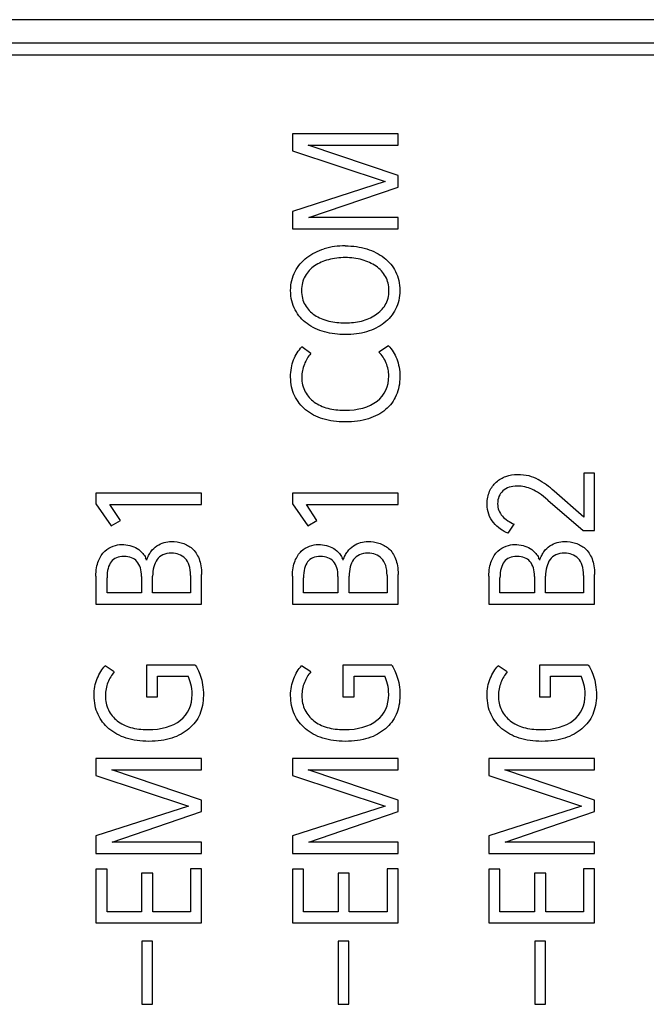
# Model space of a CAD drawing. Header units: millimetres. Extents: x 0 to 841, y 0 to 595.
# Tile 12 of 59: x 295 to 308, y 327 to 348. Entities that reach past the tile are written whole.
import ezdxf

# ---------------------------------------------------------------- set-up
doc = ezdxf.new("R2010")
doc.units = ezdxf.units.MM
doc.header["$LTSCALE"] = 65.395
doc.layers.add('3D-TOPRH-WS-SHAPE', color=7, linetype='CONTINUOUS')
doc.layers.add('STICKER-TOPRH-WS-SHAPE', color=7, linetype='CONTINUOUS')

msp = doc.modelspace()

# ---------------------------------------------------------------- linework, layer by layer
at = {"layer": '3D-TOPRH-WS-SHAPE', "color": 7, "linetype": 'Continuous'}
for p, q in [((335.263, 348.205), (281.263, 348.205)), ((335.263, 347.705), (281.263, 347.705)), ((281.263, 347.455), (335.263, 347.455)), ((300.884, 345.761), (300.884, 345.398)), ((303.147, 345.761), (300.884, 345.761)), ((303.147, 345.521), (303.147, 345.761)), ((301.223, 345.521), (303.147, 345.521)), ((303.147, 344.873), (301.223, 345.521)), ((300.884, 345.398), (302.868, 344.745)), ((303.147, 344.625), (303.147, 344.873)), ((302.868, 344.745), (300.884, 344.103)), ((301.233, 343.972), (303.147, 344.625)), ((300.884, 344.103), (300.884, 343.732)), ((303.147, 343.972), (301.233, 343.972)), ((303.147, 343.732), (303.147, 343.972)), ((300.884, 343.732), (303.147, 343.732)), ((301.277, 341.062), (301.087, 341.204)), ((302.941, 341.23), (302.738, 341.09)), ((307.119, 338.505), (307.119, 337.564)), ((307.354, 338.505), (307.119, 338.505)), ((307.354, 337.273), (307.354, 338.505)), ((307.119, 337.564), (306.488, 338.117)), ((296.678, 338.072), (296.678, 337.849)), ((298.941, 338.072), (296.678, 338.072)), ((298.941, 337.835), (298.941, 338.072)), ((300.884, 338.072), (300.884, 337.849)), ((303.147, 338.072), (300.884, 338.072)), ((303.147, 337.835), (303.147, 338.072)), ((306.352, 337.926), (307.11, 337.273)), ((296.678, 337.849), (297.007, 337.376)), ((297.204, 337.49), (296.979, 337.835)), ((296.979, 337.835), (298.941, 337.835)), ((300.884, 337.849), (301.214, 337.376)), ((301.41, 337.49), (301.185, 337.835)), ((301.185, 337.835), (303.147, 337.835)), ((297.007, 337.376), (297.204, 337.49)), ((301.214, 337.376), (301.41, 337.49)), ((305.506, 337.216), (305.632, 337.413)), ((307.11, 337.273), (307.354, 337.273)), ((296.678, 336.297), (296.678, 335.701)), ((296.916, 335.941), (296.916, 336.26)), ((297.654, 336.289), (297.654, 335.941)), ((297.892, 335.941), (297.892, 336.297)), ((298.703, 336.314), (298.703, 335.941)), ((298.941, 335.701), (298.941, 336.337)), ((300.884, 336.297), (300.884, 335.701)), ((301.122, 335.941), (301.122, 336.26)), ((301.86, 336.289), (301.86, 335.941)), ((302.098, 335.941), (302.098, 336.297)), ((302.91, 336.314), (302.91, 335.941)), ((303.147, 335.701), (303.147, 336.337)), ((305.09, 336.297), (305.09, 335.701)), ((305.328, 335.941), (305.328, 336.26)), ((306.067, 336.289), (306.067, 335.941)), ((306.304, 335.941), (306.304, 336.297)), ((307.116, 336.314), (307.116, 335.941)), ((307.354, 335.701), (307.354, 336.337)), ((297.654, 335.941), (296.916, 335.941)), ((298.703, 335.941), (297.892, 335.941)), ((301.86, 335.941), (301.122, 335.941)), ((302.91, 335.941), (302.098, 335.941)), ((306.067, 335.941), (305.328, 335.941)), ((307.116, 335.941), (306.304, 335.941)), ((296.678, 335.701), (298.941, 335.701)), ((300.884, 335.701), (303.147, 335.701)), ((305.09, 335.701), (307.354, 335.701)), ((297.071, 334.249), (296.874, 334.383)), ((297.759, 334.397), (297.759, 333.718)), ((298.805, 334.397), (297.759, 334.397)), ((301.277, 334.249), (301.081, 334.383)), ((301.965, 334.397), (301.965, 333.718)), ((303.011, 334.397), (301.965, 334.397)), ((305.483, 334.249), (305.287, 334.383)), ((306.171, 334.397), (306.171, 333.718)), ((307.217, 334.397), (306.171, 334.397)), ((297.997, 333.718), (297.997, 334.157)), ((297.997, 334.157), (298.656, 334.157)), ((302.203, 333.718), (302.203, 334.157)), ((302.203, 334.157), (302.862, 334.157)), ((306.409, 333.718), (306.409, 334.157)), ((306.409, 334.157), (307.068, 334.157)), ((297.759, 333.718), (297.997, 333.718)), ((301.965, 333.718), (302.203, 333.718)), ((306.171, 333.718), (306.409, 333.718)), ((296.678, 332.397), (296.678, 332.035)), ((298.941, 332.397), (296.678, 332.397)), ((298.941, 332.158), (298.941, 332.397)), ((300.884, 332.397), (300.884, 332.035)), ((303.147, 332.397), (300.884, 332.397)), ((303.147, 332.158), (303.147, 332.397)), ((305.09, 332.397), (305.09, 332.035)), ((307.354, 332.397), (305.09, 332.397)), ((307.354, 332.158), (307.354, 332.397)), ((296.678, 332.035), (298.662, 331.381)), ((298.941, 331.51), (297.017, 332.158)), ((297.017, 332.158), (298.941, 332.158)), ((300.884, 332.035), (302.868, 331.381)), ((301.223, 332.158), (303.147, 332.158)), ((303.147, 331.51), (301.223, 332.158)), ((305.09, 332.035), (307.075, 331.381)), ((305.429, 332.158), (307.354, 332.158)), ((307.354, 331.51), (305.429, 332.158)), ((298.662, 331.381), (296.678, 330.74)), ((298.941, 331.262), (298.941, 331.51)), ((302.868, 331.381), (300.884, 330.74)), ((303.147, 331.262), (303.147, 331.51)), ((307.075, 331.381), (305.09, 330.74)), ((307.354, 331.262), (307.354, 331.51)), ((297.026, 330.608), (298.941, 331.262)), ((301.233, 330.608), (303.147, 331.262)), ((305.439, 330.608), (307.354, 331.262)), ((296.678, 330.74), (296.678, 330.369)), ((300.884, 330.74), (300.884, 330.369)), ((305.09, 330.74), (305.09, 330.369)), ((298.941, 330.608), (297.026, 330.608)), ((298.941, 330.369), (298.941, 330.608)), ((303.147, 330.608), (301.233, 330.608)), ((303.147, 330.369), (303.147, 330.608)), ((307.354, 330.608), (305.439, 330.608)), ((307.354, 330.369), (307.354, 330.608)), ((296.678, 330.369), (298.941, 330.369)), ((300.884, 330.369), (303.147, 330.369)), ((305.09, 330.369), (307.354, 330.369)), ((296.678, 330.032), (296.678, 328.879)), ((296.916, 330.032), (296.678, 330.032)), ((296.916, 329.119), (296.916, 330.032)), ((297.657, 329.944), (297.657, 329.119)), ((297.895, 329.944), (297.657, 329.944)), ((297.895, 329.119), (297.895, 329.944)), ((298.703, 330.041), (298.703, 329.119)), ((298.941, 330.041), (298.703, 330.041)), ((298.941, 328.879), (298.941, 330.041)), ((300.884, 330.032), (300.884, 328.879)), ((301.122, 330.032), (300.884, 330.032)), ((301.122, 329.119), (301.122, 330.032)), ((301.864, 329.944), (301.864, 329.119)), ((302.101, 329.944), (301.864, 329.944)), ((302.101, 329.119), (302.101, 329.944)), ((302.91, 330.041), (302.91, 329.119)), ((303.147, 330.041), (302.91, 330.041)), ((303.147, 328.879), (303.147, 330.041)), ((305.09, 330.032), (305.09, 328.879)), ((305.328, 330.032), (305.09, 330.032)), ((305.328, 329.119), (305.328, 330.032)), ((306.07, 329.944), (306.07, 329.119)), ((306.308, 329.944), (306.07, 329.944)), ((306.308, 329.119), (306.308, 329.944)), ((307.116, 330.041), (307.116, 329.119)), ((307.354, 330.041), (307.116, 330.041)), ((307.354, 328.879), (307.354, 330.041)), ((297.657, 329.119), (296.916, 329.119)), ((298.703, 329.119), (297.895, 329.119)), ((301.864, 329.119), (301.122, 329.119)), ((302.91, 329.119), (302.101, 329.119)), ((306.07, 329.119), (305.328, 329.119)), ((307.116, 329.119), (306.308, 329.119)), ((296.678, 328.879), (298.941, 328.879)), ((300.884, 328.879), (303.147, 328.879)), ((305.09, 328.879), (307.354, 328.879)), ((297.66, 328.489), (297.66, 327.139)), ((297.889, 328.489), (297.66, 328.489)), ((297.889, 327.139), (297.889, 328.489)), ((301.867, 328.489), (301.867, 327.139)), ((302.095, 328.489), (301.867, 328.489)), ((302.095, 327.139), (302.095, 328.489)), ((306.073, 328.489), (306.073, 327.139)), ((306.301, 328.489), (306.073, 328.489)), ((306.301, 327.139), (306.301, 328.489)), ((297.66, 327.139), (297.889, 327.139)), ((301.867, 327.139), (302.095, 327.139)), ((306.073, 327.139), (306.301, 327.139))]:
    msp.add_line(p, q, dxfattribs=at)
for centre, radius, start, end in [((302.014, 341.781), 1.586, 89.9291, 106.3963), ((302.018, 341.759), 1.357, 74.6363, 90.0755), ((304.966, 336.385), 2.306, 48.6847, 59.3106), ((297.22, 336.439), 0.58, 20.2515, 26.0057), ((301.427, 336.439), 0.58, 20.2515, 26.0057), ((305.633, 336.439), 0.58, 20.2515, 26.0057)]:
    msp.add_arc(centre, radius, start, end, dxfattribs=at)
for points in [[(301.195, 343.119), (301.302, 343.199), (301.426, 343.261), (301.566, 343.303)], [(302.016, 343.367), (302.181, 343.367), (302.333, 343.344), (302.475, 343.3)], [(302.475, 343.3), (302.618, 343.256), (302.742, 343.193), (302.846, 343.113)], [(300.941, 342.819), (301.004, 342.939), (301.087, 343.039), (301.195, 343.119)], [(301.658, 343.07), (301.543, 343.042), (301.445, 342.996), (301.36, 342.938)], [(302.016, 343.116), (301.889, 343.116), (301.772, 343.099), (301.658, 343.07)], [(302.674, 342.932), (302.589, 342.99), (302.491, 343.036), (302.377, 343.067)], [(302.846, 343.113), (302.954, 343.03), (303.036, 342.931), (303.094, 342.814)], [(300.846, 342.411), (300.846, 342.565), (300.878, 342.699), (300.941, 342.819)], [(301.36, 342.938), (301.277, 342.882), (301.207, 342.808), (301.157, 342.719)], [(302.877, 342.711), (302.827, 342.796), (302.761, 342.871), (302.674, 342.932)], [(303.094, 342.814), (303.154, 342.694), (303.185, 342.56), (303.185, 342.411)], [(301.157, 342.719), (301.106, 342.631), (301.081, 342.528), (301.081, 342.411)], [(302.951, 342.411), (302.951, 342.523), (302.929, 342.622), (302.877, 342.711)], [(300.944, 341.997), (300.881, 342.115), (300.846, 342.252), (300.846, 342.411)], [(301.081, 342.411), (301.081, 342.291), (301.106, 342.189), (301.156, 342.103)], [(302.873, 342.103), (302.926, 342.189), (302.951, 342.291), (302.951, 342.411)], [(303.185, 342.411), (303.185, 342.263), (303.154, 342.129), (303.094, 342.012)], [(301.198, 341.704), (301.093, 341.781), (301.008, 341.878), (300.944, 341.997)], [(301.156, 342.103), (301.207, 342.015), (301.277, 341.943), (301.363, 341.886)], [(302.661, 341.888), (302.748, 341.946), (302.821, 342.018), (302.873, 342.103)], [(303.094, 342.012), (303.033, 341.895), (302.951, 341.795), (302.844, 341.714)], [(301.572, 341.524), (301.432, 341.564), (301.306, 341.624), (301.198, 341.704)], [(301.363, 341.886), (301.448, 341.829), (301.547, 341.786), (301.661, 341.758)], [(301.661, 341.758), (301.775, 341.729), (301.892, 341.718), (302.016, 341.718)], [(302.016, 341.718), (302.136, 341.718), (302.25, 341.729), (302.361, 341.758)], [(302.361, 341.758), (302.475, 341.786), (302.574, 341.829), (302.661, 341.888)], [(302.844, 341.714), (302.738, 341.635), (302.615, 341.572), (302.472, 341.529)], [(302.016, 341.467), (301.864, 341.467), (301.715, 341.484), (301.572, 341.524)], [(302.472, 341.529), (302.333, 341.487), (302.181, 341.467), (302.016, 341.467)], [(300.911, 340.927), (300.954, 341.036), (301.011, 341.127), (301.087, 341.204)], [(301.277, 341.062), (301.22, 340.999), (301.176, 340.922), (301.14, 340.833)], [(302.891, 340.859), (302.853, 340.951), (302.802, 341.028), (302.738, 341.09)], [(302.941, 341.23), (303.017, 341.153), (303.075, 341.059), (303.118, 340.948)], [(300.846, 340.56), (300.846, 340.697), (300.868, 340.819), (300.911, 340.927)], [(302.948, 340.588), (302.948, 340.68), (302.929, 340.768), (302.891, 340.859)], [(303.118, 340.948), (303.163, 340.834), (303.185, 340.708), (303.185, 340.565)], [(301.14, 340.833), (301.103, 340.742), (301.084, 340.651), (301.084, 340.56)], [(300.931, 340.163), (300.875, 340.28), (300.846, 340.411), (300.846, 340.56)], [(301.084, 340.56), (301.084, 340.44), (301.109, 340.334), (301.158, 340.246)], [(302.697, 340.043), (302.865, 340.175), (302.948, 340.354), (302.948, 340.588)], [(303.185, 340.565), (303.185, 340.42), (303.157, 340.289), (303.106, 340.169)], [(301.158, 340.246), (301.207, 340.157), (301.271, 340.083), (301.352, 340.025)], [(301.166, 339.861), (301.065, 339.943), (300.989, 340.043), (300.931, 340.163)], [(301.352, 340.025), (301.436, 339.966), (301.534, 339.921), (301.642, 339.892)], [(301.994, 339.849), (302.295, 339.849), (302.529, 339.912), (302.697, 340.043)], [(303.106, 340.169), (303.055, 340.049), (302.979, 339.949), (302.878, 339.864)], [(301.537, 339.664), (301.394, 339.709), (301.271, 339.775), (301.166, 339.861)], [(301.642, 339.892), (301.753, 339.864), (301.87, 339.849), (301.994, 339.849)], [(302.878, 339.864), (302.777, 339.778), (302.656, 339.712), (302.51, 339.667)], [(302.016, 339.598), (301.841, 339.598), (301.683, 339.618), (301.537, 339.664)], [(302.51, 339.667), (302.364, 339.621), (302.2, 339.598), (302.016, 339.598)], [(305.248, 338.312), (305.309, 338.366), (305.379, 338.406), (305.455, 338.434)], [(305.455, 338.434), (305.534, 338.463), (305.616, 338.477), (305.705, 338.477)], [(305.705, 338.477), (305.876, 338.477), (306.022, 338.44), (306.143, 338.369)], [(305.052, 337.844), (305.052, 337.946), (305.071, 338.035), (305.106, 338.115)], [(305.106, 338.115), (305.141, 338.195), (305.189, 338.26), (305.248, 338.312)], [(305.391, 338.123), (305.315, 338.055), (305.277, 337.963), (305.277, 337.846)], [(305.696, 338.226), (305.569, 338.226), (305.467, 338.192), (305.391, 338.123)], [(306.012, 338.159), (305.914, 338.203), (305.81, 338.226), (305.696, 338.226)], [(306.352, 337.926), (306.225, 338.038), (306.111, 338.115), (306.012, 338.159)], [(305.19, 337.445), (305.1, 337.55), (305.052, 337.684), (305.052, 337.844)], [(305.277, 337.846), (305.277, 337.744), (305.312, 337.658), (305.38, 337.585)], [(305.38, 337.585), (305.448, 337.51), (305.531, 337.453), (305.632, 337.413)], [(305.506, 337.216), (305.385, 337.262), (305.28, 337.339), (305.19, 337.445)], [(296.868, 336.834), (296.922, 336.885), (296.982, 336.919), (297.046, 336.942)], [(297.046, 336.942), (297.112, 336.965), (297.172, 336.976), (297.229, 336.976)], [(297.229, 336.976), (297.356, 336.976), (297.467, 336.948), (297.562, 336.891)], [(297.562, 336.891), (297.61, 336.862), (297.65, 336.827), (297.684, 336.785)], [(297.855, 336.823), (297.892, 336.875), (297.935, 336.916), (297.984, 336.947)], [(297.984, 336.947), (298.085, 337.011), (298.187, 337.042), (298.294, 337.042)], [(298.294, 337.042), (298.377, 337.042), (298.456, 337.028), (298.532, 337.005)], [(298.532, 337.005), (298.608, 336.982), (298.678, 336.942), (298.737, 336.89)], [(298.737, 336.89), (298.802, 336.834), (298.849, 336.762), (298.886, 336.671)], [(301.074, 336.834), (301.128, 336.885), (301.188, 336.919), (301.252, 336.942)], [(301.252, 336.942), (301.318, 336.965), (301.379, 336.976), (301.436, 336.976)], [(301.436, 336.976), (301.562, 336.976), (301.673, 336.948), (301.768, 336.891)], [(301.768, 336.891), (301.816, 336.862), (301.856, 336.827), (301.89, 336.785)], [(302.061, 336.823), (302.098, 336.875), (302.141, 336.916), (302.191, 336.947)], [(302.191, 336.947), (302.292, 337.011), (302.393, 337.042), (302.501, 337.042)], [(302.501, 337.042), (302.583, 337.042), (302.662, 337.028), (302.738, 337.005)], [(302.738, 337.005), (302.815, 336.982), (302.884, 336.942), (302.944, 336.89)], [(302.944, 336.89), (303.008, 336.834), (303.055, 336.762), (303.092, 336.671)], [(305.28, 336.834), (305.334, 336.885), (305.395, 336.919), (305.458, 336.942)], [(305.458, 336.942), (305.525, 336.965), (305.585, 336.976), (305.642, 336.976)], [(305.642, 336.976), (305.769, 336.976), (305.88, 336.948), (305.975, 336.891)], [(305.975, 336.891), (306.022, 336.862), (306.063, 336.827), (306.096, 336.785)], [(306.268, 336.823), (306.304, 336.875), (306.347, 336.916), (306.397, 336.947)], [(306.397, 336.947), (306.498, 337.011), (306.599, 337.042), (306.707, 337.042)], [(306.707, 337.042), (306.789, 337.042), (306.869, 337.028), (306.945, 337.005)], [(306.945, 337.005), (307.021, 336.982), (307.091, 336.942), (307.15, 336.89)], [(307.15, 336.89), (307.214, 336.834), (307.262, 336.762), (307.298, 336.671)], [(296.734, 336.625), (296.77, 336.711), (296.814, 336.782), (296.868, 336.834)], [(297.28, 336.722), (297.153, 336.722), (297.061, 336.682), (297.005, 336.608)], [(297.556, 336.614), (297.492, 336.685), (297.401, 336.722), (297.28, 336.722)], [(297.684, 336.785), (297.706, 336.758), (297.726, 336.727), (297.742, 336.693)], [(297.765, 336.64), (297.777, 336.677), (297.791, 336.711), (297.807, 336.742)], [(297.807, 336.742), (297.822, 336.772), (297.838, 336.798), (297.855, 336.823)], [(297.987, 336.654), (297.924, 336.563), (297.892, 336.443), (297.892, 336.297)], [(298.294, 336.791), (298.155, 336.791), (298.05, 336.745), (297.987, 336.654)], [(298.587, 336.677), (298.51, 336.751), (298.412, 336.791), (298.294, 336.791)], [(298.703, 336.314), (298.703, 336.48), (298.665, 336.603), (298.587, 336.677)], [(298.886, 336.671), (298.922, 336.58), (298.941, 336.468), (298.941, 336.337)], [(300.94, 336.625), (300.976, 336.711), (301.02, 336.782), (301.074, 336.834)], [(301.486, 336.722), (301.36, 336.722), (301.268, 336.682), (301.211, 336.608)], [(301.762, 336.614), (301.699, 336.685), (301.607, 336.722), (301.486, 336.722)], [(301.89, 336.785), (301.913, 336.758), (301.932, 336.727), (301.948, 336.693)], [(301.971, 336.64), (301.984, 336.677), (301.998, 336.711), (302.013, 336.742)], [(302.013, 336.742), (302.028, 336.772), (302.044, 336.798), (302.061, 336.823)], [(302.193, 336.654), (302.13, 336.563), (302.098, 336.443), (302.098, 336.297)], [(302.501, 336.791), (302.361, 336.791), (302.257, 336.745), (302.193, 336.654)], [(302.793, 336.677), (302.716, 336.751), (302.618, 336.791), (302.501, 336.791)], [(302.91, 336.314), (302.91, 336.48), (302.872, 336.603), (302.793, 336.677)], [(303.092, 336.671), (303.128, 336.58), (303.147, 336.468), (303.147, 336.337)], [(305.146, 336.625), (305.182, 336.711), (305.227, 336.782), (305.28, 336.834)], [(305.693, 336.722), (305.566, 336.722), (305.474, 336.682), (305.418, 336.608)], [(305.969, 336.614), (305.905, 336.685), (305.813, 336.722), (305.693, 336.722)], [(306.096, 336.785), (306.119, 336.758), (306.138, 336.727), (306.155, 336.693)], [(306.178, 336.64), (306.19, 336.677), (306.204, 336.711), (306.22, 336.742)], [(306.22, 336.742), (306.234, 336.772), (306.25, 336.798), (306.268, 336.823)], [(306.399, 336.654), (306.336, 336.563), (306.304, 336.443), (306.304, 336.297)], [(306.707, 336.791), (306.567, 336.791), (306.463, 336.745), (306.399, 336.654)], [(306.999, 336.677), (306.923, 336.751), (306.824, 336.791), (306.707, 336.791)], [(307.116, 336.314), (307.116, 336.48), (307.078, 336.603), (306.999, 336.677)], [(307.298, 336.671), (307.335, 336.58), (307.354, 336.468), (307.354, 336.337)], [(296.678, 336.297), (296.678, 336.428), (296.697, 336.537), (296.734, 336.625)], [(297.005, 336.608), (296.947, 336.531), (296.916, 336.414), (296.916, 336.26)], [(297.654, 336.289), (297.654, 336.431), (297.622, 336.54), (297.556, 336.614)], [(300.884, 336.297), (300.884, 336.428), (300.903, 336.537), (300.94, 336.625)], [(301.211, 336.608), (301.153, 336.531), (301.122, 336.414), (301.122, 336.26)], [(301.86, 336.289), (301.86, 336.431), (301.829, 336.54), (301.762, 336.614)], [(305.09, 336.297), (305.09, 336.428), (305.109, 336.537), (305.146, 336.625)], [(305.418, 336.608), (305.36, 336.531), (305.328, 336.414), (305.328, 336.26)], [(306.067, 336.289), (306.067, 336.431), (306.035, 336.54), (305.969, 336.614)], [(296.706, 334.109), (296.751, 334.217), (296.805, 334.309), (296.874, 334.383)], [(298.805, 334.397), (298.837, 334.351), (298.875, 334.272), (298.916, 334.16)], [(300.913, 334.109), (300.957, 334.217), (301.011, 334.309), (301.081, 334.383)], [(303.011, 334.397), (303.043, 334.351), (303.081, 334.272), (303.122, 334.16)], [(305.119, 334.109), (305.163, 334.217), (305.217, 334.309), (305.287, 334.383)], [(307.217, 334.397), (307.249, 334.351), (307.287, 334.272), (307.328, 334.16)], [(296.64, 333.747), (296.64, 333.881), (296.662, 334.001), (296.706, 334.109)], [(297.071, 334.249), (297.014, 334.186), (296.969, 334.109), (296.935, 334.023)], [(298.713, 333.992), (298.694, 334.055), (298.675, 334.112), (298.656, 334.157)], [(298.916, 334.16), (298.957, 334.049), (298.979, 333.912), (298.979, 333.747)], [(300.846, 333.747), (300.846, 333.881), (300.868, 334.001), (300.913, 334.109)], [(301.277, 334.249), (301.22, 334.186), (301.176, 334.109), (301.141, 334.023)], [(302.919, 333.992), (302.9, 334.055), (302.881, 334.112), (302.862, 334.157)], [(303.122, 334.16), (303.163, 334.049), (303.185, 333.912), (303.185, 333.747)], [(305.052, 333.747), (305.052, 333.881), (305.074, 334.001), (305.119, 334.109)], [(305.483, 334.249), (305.426, 334.186), (305.382, 334.109), (305.348, 334.023)], [(307.125, 333.992), (307.106, 334.055), (307.087, 334.112), (307.068, 334.157)], [(307.328, 334.16), (307.37, 334.049), (307.392, 333.912), (307.392, 333.747)], [(296.935, 334.023), (296.9, 333.935), (296.881, 333.844), (296.881, 333.747)], [(298.738, 333.767), (298.738, 333.852), (298.732, 333.926), (298.713, 333.992)], [(301.141, 334.023), (301.106, 333.935), (301.087, 333.844), (301.087, 333.747)], [(302.945, 333.767), (302.945, 333.852), (302.938, 333.926), (302.919, 333.992)], [(305.348, 334.023), (305.312, 333.935), (305.293, 333.844), (305.293, 333.747)], [(307.151, 333.767), (307.151, 333.852), (307.144, 333.926), (307.125, 333.992)], [(296.724, 333.342), (296.668, 333.461), (296.64, 333.598), (296.64, 333.747)], [(296.881, 333.747), (296.881, 333.63), (296.903, 333.527), (296.947, 333.436)], [(298.488, 333.216), (298.656, 333.35), (298.738, 333.533), (298.738, 333.767)], [(298.979, 333.747), (298.979, 333.598), (298.951, 333.461), (298.9, 333.342)], [(300.93, 333.342), (300.875, 333.461), (300.846, 333.598), (300.846, 333.747)], [(301.087, 333.747), (301.087, 333.63), (301.109, 333.527), (301.153, 333.436)], [(302.694, 333.216), (302.862, 333.35), (302.945, 333.533), (302.945, 333.767)], [(303.185, 333.747), (303.185, 333.598), (303.157, 333.461), (303.106, 333.342)], [(305.136, 333.342), (305.081, 333.461), (305.052, 333.598), (305.052, 333.747)], [(305.293, 333.747), (305.293, 333.63), (305.315, 333.527), (305.36, 333.436)], [(306.9, 333.216), (307.068, 333.35), (307.151, 333.533), (307.151, 333.767)], [(307.392, 333.747), (307.392, 333.598), (307.363, 333.461), (307.312, 333.342)], [(296.957, 333.033), (296.855, 333.119), (296.779, 333.222), (296.724, 333.342)], [(296.947, 333.436), (296.992, 333.344), (297.055, 333.27), (297.134, 333.207)], [(298.9, 333.342), (298.849, 333.222), (298.77, 333.119), (298.669, 333.033)], [(301.163, 333.033), (301.062, 333.119), (300.985, 333.222), (300.93, 333.342)], [(301.153, 333.436), (301.198, 333.344), (301.261, 333.27), (301.341, 333.207)], [(303.106, 333.342), (303.055, 333.222), (302.976, 333.119), (302.875, 333.033)], [(305.369, 333.033), (305.268, 333.119), (305.192, 333.222), (305.136, 333.342)], [(305.36, 333.436), (305.404, 333.344), (305.467, 333.27), (305.547, 333.207)], [(307.312, 333.342), (307.262, 333.222), (307.182, 333.119), (307.081, 333.033)], [(297.134, 333.207), (297.214, 333.145), (297.309, 333.096), (297.419, 333.064)], [(297.419, 333.064), (297.534, 333.031), (297.654, 333.016), (297.787, 333.016)], [(297.787, 333.016), (298.085, 333.016), (298.32, 333.082), (298.488, 333.216)], [(301.341, 333.207), (301.42, 333.145), (301.515, 333.096), (301.625, 333.064)], [(301.625, 333.064), (301.74, 333.031), (301.86, 333.016), (301.994, 333.016)], [(301.994, 333.016), (302.292, 333.016), (302.526, 333.082), (302.694, 333.216)], [(305.547, 333.207), (305.626, 333.145), (305.721, 333.096), (305.832, 333.064)], [(305.832, 333.064), (305.946, 333.031), (306.067, 333.016), (306.2, 333.016)], [(306.2, 333.016), (306.498, 333.016), (306.732, 333.082), (306.9, 333.216)], [(297.328, 332.834), (297.182, 332.879), (297.058, 332.948), (296.957, 333.033)], [(298.669, 333.033), (298.567, 332.948), (298.447, 332.879), (298.301, 332.833)], [(301.534, 332.834), (301.388, 332.879), (301.264, 332.948), (301.163, 333.033)], [(302.875, 333.033), (302.773, 332.948), (302.653, 332.879), (302.507, 332.833)], [(305.74, 332.834), (305.594, 332.879), (305.471, 332.948), (305.369, 333.033)], [(307.081, 333.033), (306.98, 332.948), (306.859, 332.879), (306.713, 332.833)], [(297.813, 332.765), (297.635, 332.765), (297.473, 332.788), (297.328, 332.834)], [(298.301, 332.833), (298.158, 332.788), (297.997, 332.765), (297.813, 332.765)], [(302.019, 332.765), (301.841, 332.765), (301.68, 332.788), (301.534, 332.834)], [(302.507, 332.833), (302.364, 332.788), (302.203, 332.765), (302.019, 332.765)], [(306.225, 332.765), (306.048, 332.765), (305.886, 332.788), (305.74, 332.834)], [(306.713, 332.833), (306.571, 332.788), (306.409, 332.765), (306.225, 332.765)]]:
    msp.add_open_spline(points, degree=3, dxfattribs=at)
at = {"layer": 'STICKER-TOPRH-WS-SHAPE', "color": 7, "linetype": 'Continuous'}
for p, q in [((335.263, 348.205), (281.263, 348.205)), ((335.263, 347.705), (281.263, 347.705)), ((281.263, 347.455), (335.263, 347.455)), ((300.884, 345.761), (300.884, 345.398)), ((303.147, 345.761), (300.884, 345.761)), ((303.147, 345.521), (303.147, 345.761)), ((301.223, 345.521), (303.147, 345.521)), ((303.147, 344.873), (301.223, 345.521)), ((300.884, 345.398), (302.868, 344.745)), ((303.147, 344.625), (303.147, 344.873)), ((302.868, 344.745), (300.884, 344.103)), ((301.233, 343.972), (303.147, 344.625)), ((300.884, 344.103), (300.884, 343.732)), ((303.147, 343.972), (301.233, 343.972)), ((303.147, 343.732), (303.147, 343.972)), ((300.884, 343.732), (303.147, 343.732)), ((301.277, 341.062), (301.087, 341.204)), ((302.941, 341.23), (302.738, 341.09)), ((307.119, 338.505), (307.119, 337.564)), ((307.354, 338.505), (307.119, 338.505)), ((307.354, 337.273), (307.354, 338.505)), ((307.119, 337.564), (306.488, 338.117)), ((296.678, 338.072), (296.678, 337.849)), ((298.941, 338.072), (296.678, 338.072)), ((298.941, 337.835), (298.941, 338.072)), ((300.884, 338.072), (300.884, 337.849)), ((303.147, 338.072), (300.884, 338.072)), ((303.147, 337.835), (303.147, 338.072)), ((306.352, 337.926), (307.11, 337.273)), ((296.678, 337.849), (297.007, 337.376)), ((297.204, 337.49), (296.979, 337.835)), ((296.979, 337.835), (298.941, 337.835)), ((300.884, 337.849), (301.214, 337.376)), ((301.41, 337.49), (301.185, 337.835)), ((301.185, 337.835), (303.147, 337.835)), ((297.007, 337.376), (297.204, 337.49)), ((301.214, 337.376), (301.41, 337.49)), ((305.506, 337.216), (305.632, 337.413)), ((307.11, 337.273), (307.354, 337.273)), ((296.678, 336.297), (296.678, 335.701)), ((296.916, 335.941), (296.916, 336.26)), ((297.654, 336.289), (297.654, 335.941)), ((297.892, 335.941), (297.892, 336.297)), ((298.703, 336.314), (298.703, 335.941)), ((298.941, 335.701), (298.941, 336.337)), ((300.884, 336.297), (300.884, 335.701)), ((301.122, 335.941), (301.122, 336.26)), ((301.86, 336.289), (301.86, 335.941)), ((302.098, 335.941), (302.098, 336.297)), ((302.91, 336.314), (302.91, 335.941)), ((303.147, 335.701), (303.147, 336.337)), ((305.09, 336.297), (305.09, 335.701)), ((305.328, 335.941), (305.328, 336.26)), ((306.067, 336.289), (306.067, 335.941)), ((306.304, 335.941), (306.304, 336.297)), ((307.116, 336.314), (307.116, 335.941)), ((307.354, 335.701), (307.354, 336.337)), ((297.654, 335.941), (296.916, 335.941)), ((298.703, 335.941), (297.892, 335.941)), ((301.86, 335.941), (301.122, 335.941)), ((302.91, 335.941), (302.098, 335.941)), ((306.067, 335.941), (305.328, 335.941)), ((307.116, 335.941), (306.304, 335.941)), ((296.678, 335.701), (298.941, 335.701)), ((300.884, 335.701), (303.147, 335.701)), ((305.09, 335.701), (307.354, 335.701)), ((297.071, 334.249), (296.874, 334.383)), ((297.759, 334.397), (297.759, 333.718)), ((298.805, 334.397), (297.759, 334.397)), ((301.277, 334.249), (301.081, 334.383)), ((301.965, 334.397), (301.965, 333.718)), ((303.011, 334.397), (301.965, 334.397)), ((305.483, 334.249), (305.287, 334.383)), ((306.171, 334.397), (306.171, 333.718)), ((307.217, 334.397), (306.171, 334.397)), ((297.997, 333.718), (297.997, 334.157)), ((297.997, 334.157), (298.656, 334.157)), ((302.203, 333.718), (302.203, 334.157)), ((302.203, 334.157), (302.862, 334.157)), ((306.409, 333.718), (306.409, 334.157)), ((306.409, 334.157), (307.068, 334.157)), ((297.759, 333.718), (297.997, 333.718)), ((301.965, 333.718), (302.203, 333.718)), ((306.171, 333.718), (306.409, 333.718)), ((296.678, 332.397), (296.678, 332.035)), ((298.941, 332.397), (296.678, 332.397)), ((298.941, 332.158), (298.941, 332.397)), ((300.884, 332.397), (300.884, 332.035)), ((303.147, 332.397), (300.884, 332.397)), ((303.147, 332.158), (303.147, 332.397)), ((305.09, 332.397), (305.09, 332.035)), ((307.354, 332.397), (305.09, 332.397)), ((307.354, 332.158), (307.354, 332.397)), ((296.678, 332.035), (298.662, 331.381)), ((298.941, 331.51), (297.017, 332.158)), ((297.017, 332.158), (298.941, 332.158)), ((300.884, 332.035), (302.868, 331.381)), ((301.223, 332.158), (303.147, 332.158)), ((303.147, 331.51), (301.223, 332.158)), ((305.09, 332.035), (307.075, 331.381)), ((305.429, 332.158), (307.354, 332.158)), ((307.354, 331.51), (305.429, 332.158)), ((298.662, 331.381), (296.678, 330.74)), ((298.941, 331.262), (298.941, 331.51)), ((302.868, 331.381), (300.884, 330.74)), ((303.147, 331.262), (303.147, 331.51)), ((307.075, 331.381), (305.09, 330.74)), ((307.354, 331.262), (307.354, 331.51)), ((297.026, 330.608), (298.941, 331.262)), ((301.233, 330.608), (303.147, 331.262)), ((305.439, 330.608), (307.354, 331.262)), ((296.678, 330.74), (296.678, 330.369)), ((300.884, 330.74), (300.884, 330.369)), ((305.09, 330.74), (305.09, 330.369)), ((298.941, 330.608), (297.026, 330.608)), ((298.941, 330.369), (298.941, 330.608)), ((303.147, 330.608), (301.233, 330.608)), ((303.147, 330.369), (303.147, 330.608)), ((307.354, 330.608), (305.439, 330.608)), ((307.354, 330.369), (307.354, 330.608)), ((296.678, 330.369), (298.941, 330.369)), ((300.884, 330.369), (303.147, 330.369)), ((305.09, 330.369), (307.354, 330.369)), ((296.678, 330.032), (296.678, 328.879)), ((296.916, 330.032), (296.678, 330.032)), ((296.916, 329.119), (296.916, 330.032)), ((297.657, 329.944), (297.657, 329.119)), ((297.895, 329.944), (297.657, 329.944)), ((297.895, 329.119), (297.895, 329.944)), ((298.703, 330.041), (298.703, 329.119)), ((298.941, 330.041), (298.703, 330.041)), ((298.941, 328.879), (298.941, 330.041)), ((300.884, 330.032), (300.884, 328.879)), ((301.122, 330.032), (300.884, 330.032)), ((301.122, 329.119), (301.122, 330.032)), ((301.864, 329.944), (301.864, 329.119)), ((302.101, 329.944), (301.864, 329.944)), ((302.101, 329.119), (302.101, 329.944)), ((302.91, 330.041), (302.91, 329.119)), ((303.147, 330.041), (302.91, 330.041)), ((303.147, 328.879), (303.147, 330.041)), ((305.09, 330.032), (305.09, 328.879)), ((305.328, 330.032), (305.09, 330.032)), ((305.328, 329.119), (305.328, 330.032)), ((306.07, 329.944), (306.07, 329.119)), ((306.308, 329.944), (306.07, 329.944)), ((306.308, 329.119), (306.308, 329.944)), ((307.116, 330.041), (307.116, 329.119)), ((307.354, 330.041), (307.116, 330.041)), ((307.354, 328.879), (307.354, 330.041)), ((297.657, 329.119), (296.916, 329.119)), ((298.703, 329.119), (297.895, 329.119)), ((301.864, 329.119), (301.122, 329.119)), ((302.91, 329.119), (302.101, 329.119)), ((306.07, 329.119), (305.328, 329.119)), ((307.116, 329.119), (306.308, 329.119)), ((296.678, 328.879), (298.941, 328.879)), ((300.884, 328.879), (303.147, 328.879)), ((305.09, 328.879), (307.354, 328.879)), ((297.66, 328.489), (297.66, 327.139)), ((297.889, 328.489), (297.66, 328.489)), ((297.889, 327.139), (297.889, 328.489)), ((301.867, 328.489), (301.867, 327.139)), ((302.095, 328.489), (301.867, 328.489)), ((302.095, 327.139), (302.095, 328.489)), ((306.073, 328.489), (306.073, 327.139)), ((306.301, 328.489), (306.073, 328.489)), ((306.301, 327.139), (306.301, 328.489)), ((297.66, 327.139), (297.889, 327.139)), ((301.867, 327.139), (302.095, 327.139)), ((306.073, 327.139), (306.301, 327.139))]:
    msp.add_line(p, q, dxfattribs=at)
for centre, radius, start, end in [((302.014, 341.781), 1.586, 89.9291, 106.3963), ((302.018, 341.759), 1.357, 74.6363, 90.0755), ((304.966, 336.385), 2.306, 48.6847, 59.3106), ((297.22, 336.439), 0.58, 20.2515, 26.0057), ((301.427, 336.439), 0.58, 20.2515, 26.0057), ((305.633, 336.439), 0.58, 20.2515, 26.0057)]:
    msp.add_arc(centre, radius, start, end, dxfattribs=at)
for points in [[(301.195, 343.119), (301.302, 343.199), (301.426, 343.261), (301.566, 343.303)], [(302.016, 343.367), (302.181, 343.367), (302.333, 343.344), (302.475, 343.3)], [(302.475, 343.3), (302.618, 343.256), (302.742, 343.193), (302.846, 343.113)], [(300.941, 342.819), (301.004, 342.939), (301.087, 343.039), (301.195, 343.119)], [(301.658, 343.07), (301.543, 343.042), (301.445, 342.996), (301.36, 342.938)], [(302.016, 343.116), (301.889, 343.116), (301.772, 343.099), (301.658, 343.07)], [(302.674, 342.932), (302.589, 342.99), (302.491, 343.036), (302.377, 343.067)], [(302.846, 343.113), (302.954, 343.03), (303.036, 342.931), (303.094, 342.814)], [(300.846, 342.411), (300.846, 342.565), (300.878, 342.699), (300.941, 342.819)], [(301.36, 342.938), (301.277, 342.882), (301.207, 342.808), (301.157, 342.719)], [(302.877, 342.711), (302.827, 342.796), (302.761, 342.871), (302.674, 342.932)], [(303.094, 342.814), (303.154, 342.694), (303.185, 342.56), (303.185, 342.411)], [(301.157, 342.719), (301.106, 342.631), (301.081, 342.528), (301.081, 342.411)], [(302.951, 342.411), (302.951, 342.523), (302.929, 342.622), (302.877, 342.711)], [(300.944, 341.997), (300.881, 342.115), (300.846, 342.252), (300.846, 342.411)], [(301.081, 342.411), (301.081, 342.291), (301.106, 342.189), (301.156, 342.103)], [(302.873, 342.103), (302.926, 342.189), (302.951, 342.291), (302.951, 342.411)], [(303.185, 342.411), (303.185, 342.263), (303.154, 342.129), (303.094, 342.012)], [(301.198, 341.704), (301.093, 341.781), (301.008, 341.878), (300.944, 341.997)], [(301.156, 342.103), (301.207, 342.015), (301.277, 341.943), (301.363, 341.886)], [(302.661, 341.888), (302.748, 341.946), (302.821, 342.018), (302.873, 342.103)], [(303.094, 342.012), (303.033, 341.895), (302.951, 341.795), (302.844, 341.714)], [(301.572, 341.524), (301.432, 341.564), (301.306, 341.624), (301.198, 341.704)], [(301.363, 341.886), (301.448, 341.829), (301.547, 341.786), (301.661, 341.758)], [(301.661, 341.758), (301.775, 341.729), (301.892, 341.718), (302.016, 341.718)], [(302.016, 341.718), (302.136, 341.718), (302.25, 341.729), (302.361, 341.758)], [(302.361, 341.758), (302.475, 341.786), (302.574, 341.829), (302.661, 341.888)], [(302.844, 341.714), (302.738, 341.635), (302.615, 341.572), (302.472, 341.529)], [(302.016, 341.467), (301.864, 341.467), (301.715, 341.484), (301.572, 341.524)], [(302.472, 341.529), (302.333, 341.487), (302.181, 341.467), (302.016, 341.467)], [(300.911, 340.927), (300.954, 341.036), (301.011, 341.127), (301.087, 341.204)], [(301.277, 341.062), (301.22, 340.999), (301.176, 340.922), (301.14, 340.833)], [(302.891, 340.859), (302.853, 340.951), (302.802, 341.028), (302.738, 341.09)], [(302.941, 341.23), (303.017, 341.153), (303.075, 341.059), (303.118, 340.948)], [(300.846, 340.56), (300.846, 340.697), (300.868, 340.819), (300.911, 340.927)], [(302.948, 340.588), (302.948, 340.68), (302.929, 340.768), (302.891, 340.859)], [(303.118, 340.948), (303.163, 340.834), (303.185, 340.708), (303.185, 340.565)], [(301.14, 340.833), (301.103, 340.742), (301.084, 340.651), (301.084, 340.56)], [(300.931, 340.163), (300.875, 340.28), (300.846, 340.411), (300.846, 340.56)], [(301.084, 340.56), (301.084, 340.44), (301.109, 340.334), (301.158, 340.246)], [(302.697, 340.043), (302.865, 340.175), (302.948, 340.354), (302.948, 340.588)], [(303.185, 340.565), (303.185, 340.42), (303.157, 340.289), (303.106, 340.169)], [(301.158, 340.246), (301.207, 340.157), (301.271, 340.083), (301.352, 340.025)], [(301.166, 339.861), (301.065, 339.943), (300.989, 340.043), (300.931, 340.163)], [(301.352, 340.025), (301.436, 339.966), (301.534, 339.921), (301.642, 339.892)], [(301.994, 339.849), (302.295, 339.849), (302.529, 339.912), (302.697, 340.043)], [(303.106, 340.169), (303.055, 340.049), (302.979, 339.949), (302.878, 339.864)], [(301.537, 339.664), (301.394, 339.709), (301.271, 339.775), (301.166, 339.861)], [(301.642, 339.892), (301.753, 339.864), (301.87, 339.849), (301.994, 339.849)], [(302.878, 339.864), (302.777, 339.778), (302.656, 339.712), (302.51, 339.667)], [(302.016, 339.598), (301.841, 339.598), (301.683, 339.618), (301.537, 339.664)], [(302.51, 339.667), (302.364, 339.621), (302.2, 339.598), (302.016, 339.598)], [(305.248, 338.312), (305.309, 338.366), (305.379, 338.406), (305.455, 338.434)], [(305.455, 338.434), (305.534, 338.463), (305.616, 338.477), (305.705, 338.477)], [(305.705, 338.477), (305.876, 338.477), (306.022, 338.44), (306.143, 338.369)], [(305.052, 337.844), (305.052, 337.946), (305.071, 338.035), (305.106, 338.115)], [(305.106, 338.115), (305.141, 338.195), (305.189, 338.26), (305.248, 338.312)], [(305.391, 338.123), (305.315, 338.055), (305.277, 337.963), (305.277, 337.846)], [(305.696, 338.226), (305.569, 338.226), (305.467, 338.192), (305.391, 338.123)], [(306.012, 338.159), (305.914, 338.203), (305.81, 338.226), (305.696, 338.226)], [(306.352, 337.926), (306.225, 338.038), (306.111, 338.115), (306.012, 338.159)], [(305.19, 337.445), (305.1, 337.55), (305.052, 337.684), (305.052, 337.844)], [(305.277, 337.846), (305.277, 337.744), (305.312, 337.658), (305.38, 337.585)], [(305.38, 337.585), (305.448, 337.51), (305.531, 337.453), (305.632, 337.413)], [(305.506, 337.216), (305.385, 337.262), (305.28, 337.339), (305.19, 337.445)], [(296.868, 336.834), (296.922, 336.885), (296.982, 336.919), (297.046, 336.942)], [(297.046, 336.942), (297.112, 336.965), (297.172, 336.976), (297.229, 336.976)], [(297.229, 336.976), (297.356, 336.976), (297.467, 336.948), (297.562, 336.891)], [(297.562, 336.891), (297.61, 336.862), (297.65, 336.827), (297.684, 336.785)], [(297.855, 336.823), (297.892, 336.875), (297.935, 336.916), (297.984, 336.947)], [(297.984, 336.947), (298.085, 337.011), (298.187, 337.042), (298.294, 337.042)], [(298.294, 337.042), (298.377, 337.042), (298.456, 337.028), (298.532, 337.005)], [(298.532, 337.005), (298.608, 336.982), (298.678, 336.942), (298.737, 336.89)], [(298.737, 336.89), (298.802, 336.834), (298.849, 336.762), (298.886, 336.671)], [(301.074, 336.834), (301.128, 336.885), (301.188, 336.919), (301.252, 336.942)], [(301.252, 336.942), (301.318, 336.965), (301.379, 336.976), (301.436, 336.976)], [(301.436, 336.976), (301.562, 336.976), (301.673, 336.948), (301.768, 336.891)], [(301.768, 336.891), (301.816, 336.862), (301.856, 336.827), (301.89, 336.785)], [(302.061, 336.823), (302.098, 336.875), (302.141, 336.916), (302.191, 336.947)], [(302.191, 336.947), (302.292, 337.011), (302.393, 337.042), (302.501, 337.042)], [(302.501, 337.042), (302.583, 337.042), (302.662, 337.028), (302.738, 337.005)], [(302.738, 337.005), (302.815, 336.982), (302.884, 336.942), (302.944, 336.89)], [(302.944, 336.89), (303.008, 336.834), (303.055, 336.762), (303.092, 336.671)], [(305.28, 336.834), (305.334, 336.885), (305.395, 336.919), (305.458, 336.942)], [(305.458, 336.942), (305.525, 336.965), (305.585, 336.976), (305.642, 336.976)], [(305.642, 336.976), (305.769, 336.976), (305.88, 336.948), (305.975, 336.891)], [(305.975, 336.891), (306.022, 336.862), (306.063, 336.827), (306.096, 336.785)], [(306.268, 336.823), (306.304, 336.875), (306.347, 336.916), (306.397, 336.947)], [(306.397, 336.947), (306.498, 337.011), (306.599, 337.042), (306.707, 337.042)], [(306.707, 337.042), (306.789, 337.042), (306.869, 337.028), (306.945, 337.005)], [(306.945, 337.005), (307.021, 336.982), (307.091, 336.942), (307.15, 336.89)], [(307.15, 336.89), (307.214, 336.834), (307.262, 336.762), (307.298, 336.671)], [(296.734, 336.625), (296.77, 336.711), (296.814, 336.782), (296.868, 336.834)], [(297.28, 336.722), (297.153, 336.722), (297.061, 336.682), (297.005, 336.608)], [(297.556, 336.614), (297.492, 336.685), (297.401, 336.722), (297.28, 336.722)], [(297.684, 336.785), (297.706, 336.758), (297.726, 336.727), (297.742, 336.693)], [(297.765, 336.64), (297.777, 336.677), (297.791, 336.711), (297.807, 336.742)], [(297.807, 336.742), (297.822, 336.772), (297.838, 336.798), (297.855, 336.823)], [(297.987, 336.654), (297.924, 336.563), (297.892, 336.443), (297.892, 336.297)], [(298.294, 336.791), (298.155, 336.791), (298.05, 336.745), (297.987, 336.654)], [(298.587, 336.677), (298.51, 336.751), (298.412, 336.791), (298.294, 336.791)], [(298.703, 336.314), (298.703, 336.48), (298.665, 336.603), (298.587, 336.677)], [(298.886, 336.671), (298.922, 336.58), (298.941, 336.468), (298.941, 336.337)], [(300.94, 336.625), (300.976, 336.711), (301.02, 336.782), (301.074, 336.834)], [(301.486, 336.722), (301.36, 336.722), (301.268, 336.682), (301.211, 336.608)], [(301.762, 336.614), (301.699, 336.685), (301.607, 336.722), (301.486, 336.722)], [(301.89, 336.785), (301.913, 336.758), (301.932, 336.727), (301.948, 336.693)], [(301.971, 336.64), (301.984, 336.677), (301.998, 336.711), (302.013, 336.742)], [(302.013, 336.742), (302.028, 336.772), (302.044, 336.798), (302.061, 336.823)], [(302.193, 336.654), (302.13, 336.563), (302.098, 336.443), (302.098, 336.297)], [(302.501, 336.791), (302.361, 336.791), (302.257, 336.745), (302.193, 336.654)], [(302.793, 336.677), (302.716, 336.751), (302.618, 336.791), (302.501, 336.791)], [(302.91, 336.314), (302.91, 336.48), (302.872, 336.603), (302.793, 336.677)], [(303.092, 336.671), (303.128, 336.58), (303.147, 336.468), (303.147, 336.337)], [(305.146, 336.625), (305.182, 336.711), (305.227, 336.782), (305.28, 336.834)], [(305.693, 336.722), (305.566, 336.722), (305.474, 336.682), (305.418, 336.608)], [(305.969, 336.614), (305.905, 336.685), (305.813, 336.722), (305.693, 336.722)], [(306.096, 336.785), (306.119, 336.758), (306.138, 336.727), (306.155, 336.693)], [(306.178, 336.64), (306.19, 336.677), (306.204, 336.711), (306.22, 336.742)], [(306.22, 336.742), (306.234, 336.772), (306.25, 336.798), (306.268, 336.823)], [(306.399, 336.654), (306.336, 336.563), (306.304, 336.443), (306.304, 336.297)], [(306.707, 336.791), (306.567, 336.791), (306.463, 336.745), (306.399, 336.654)], [(306.999, 336.677), (306.923, 336.751), (306.824, 336.791), (306.707, 336.791)], [(307.116, 336.314), (307.116, 336.48), (307.078, 336.603), (306.999, 336.677)], [(307.298, 336.671), (307.335, 336.58), (307.354, 336.468), (307.354, 336.337)], [(296.678, 336.297), (296.678, 336.428), (296.697, 336.537), (296.734, 336.625)], [(297.005, 336.608), (296.947, 336.531), (296.916, 336.414), (296.916, 336.26)], [(297.654, 336.289), (297.654, 336.431), (297.622, 336.54), (297.556, 336.614)], [(300.884, 336.297), (300.884, 336.428), (300.903, 336.537), (300.94, 336.625)], [(301.211, 336.608), (301.153, 336.531), (301.122, 336.414), (301.122, 336.26)], [(301.86, 336.289), (301.86, 336.431), (301.829, 336.54), (301.762, 336.614)], [(305.09, 336.297), (305.09, 336.428), (305.109, 336.537), (305.146, 336.625)], [(305.418, 336.608), (305.36, 336.531), (305.328, 336.414), (305.328, 336.26)], [(306.067, 336.289), (306.067, 336.431), (306.035, 336.54), (305.969, 336.614)], [(296.706, 334.109), (296.751, 334.217), (296.805, 334.309), (296.874, 334.383)], [(298.805, 334.397), (298.837, 334.351), (298.875, 334.272), (298.916, 334.16)], [(300.913, 334.109), (300.957, 334.217), (301.011, 334.309), (301.081, 334.383)], [(303.011, 334.397), (303.043, 334.351), (303.081, 334.272), (303.122, 334.16)], [(305.119, 334.109), (305.163, 334.217), (305.217, 334.309), (305.287, 334.383)], [(307.217, 334.397), (307.249, 334.351), (307.287, 334.272), (307.328, 334.16)], [(296.64, 333.747), (296.64, 333.881), (296.662, 334.001), (296.706, 334.109)], [(297.071, 334.249), (297.014, 334.186), (296.969, 334.109), (296.935, 334.023)], [(298.713, 333.992), (298.694, 334.055), (298.675, 334.112), (298.656, 334.157)], [(298.916, 334.16), (298.957, 334.049), (298.979, 333.912), (298.979, 333.747)], [(300.846, 333.747), (300.846, 333.881), (300.868, 334.001), (300.913, 334.109)], [(301.277, 334.249), (301.22, 334.186), (301.176, 334.109), (301.141, 334.023)], [(302.919, 333.992), (302.9, 334.055), (302.881, 334.112), (302.862, 334.157)], [(303.122, 334.16), (303.163, 334.049), (303.185, 333.912), (303.185, 333.747)], [(305.052, 333.747), (305.052, 333.881), (305.074, 334.001), (305.119, 334.109)], [(305.483, 334.249), (305.426, 334.186), (305.382, 334.109), (305.348, 334.023)], [(307.125, 333.992), (307.106, 334.055), (307.087, 334.112), (307.068, 334.157)], [(307.328, 334.16), (307.37, 334.049), (307.392, 333.912), (307.392, 333.747)], [(296.935, 334.023), (296.9, 333.935), (296.881, 333.844), (296.881, 333.747)], [(298.738, 333.767), (298.738, 333.852), (298.732, 333.926), (298.713, 333.992)], [(301.141, 334.023), (301.106, 333.935), (301.087, 333.844), (301.087, 333.747)], [(302.945, 333.767), (302.945, 333.852), (302.938, 333.926), (302.919, 333.992)], [(305.348, 334.023), (305.312, 333.935), (305.293, 333.844), (305.293, 333.747)], [(307.151, 333.767), (307.151, 333.852), (307.144, 333.926), (307.125, 333.992)], [(296.724, 333.342), (296.668, 333.461), (296.64, 333.598), (296.64, 333.747)], [(296.881, 333.747), (296.881, 333.63), (296.903, 333.527), (296.947, 333.436)], [(298.488, 333.216), (298.656, 333.35), (298.738, 333.533), (298.738, 333.767)], [(298.979, 333.747), (298.979, 333.598), (298.951, 333.461), (298.9, 333.342)], [(300.93, 333.342), (300.875, 333.461), (300.846, 333.598), (300.846, 333.747)], [(301.087, 333.747), (301.087, 333.63), (301.109, 333.527), (301.153, 333.436)], [(302.694, 333.216), (302.862, 333.35), (302.945, 333.533), (302.945, 333.767)], [(303.185, 333.747), (303.185, 333.598), (303.157, 333.461), (303.106, 333.342)], [(305.136, 333.342), (305.081, 333.461), (305.052, 333.598), (305.052, 333.747)], [(305.293, 333.747), (305.293, 333.63), (305.315, 333.527), (305.36, 333.436)], [(306.9, 333.216), (307.068, 333.35), (307.151, 333.533), (307.151, 333.767)], [(307.392, 333.747), (307.392, 333.598), (307.363, 333.461), (307.312, 333.342)], [(296.957, 333.033), (296.855, 333.119), (296.779, 333.222), (296.724, 333.342)], [(296.947, 333.436), (296.992, 333.344), (297.055, 333.27), (297.134, 333.207)], [(298.9, 333.342), (298.849, 333.222), (298.77, 333.119), (298.669, 333.033)], [(301.163, 333.033), (301.062, 333.119), (300.985, 333.222), (300.93, 333.342)], [(301.153, 333.436), (301.198, 333.344), (301.261, 333.27), (301.341, 333.207)], [(303.106, 333.342), (303.055, 333.222), (302.976, 333.119), (302.875, 333.033)], [(305.369, 333.033), (305.268, 333.119), (305.192, 333.222), (305.136, 333.342)], [(305.36, 333.436), (305.404, 333.344), (305.467, 333.27), (305.547, 333.207)], [(307.312, 333.342), (307.262, 333.222), (307.182, 333.119), (307.081, 333.033)], [(297.134, 333.207), (297.214, 333.145), (297.309, 333.096), (297.419, 333.064)], [(297.419, 333.064), (297.534, 333.031), (297.654, 333.016), (297.787, 333.016)], [(297.787, 333.016), (298.085, 333.016), (298.32, 333.082), (298.488, 333.216)], [(301.341, 333.207), (301.42, 333.145), (301.515, 333.096), (301.625, 333.064)], [(301.625, 333.064), (301.74, 333.031), (301.86, 333.016), (301.994, 333.016)], [(301.994, 333.016), (302.292, 333.016), (302.526, 333.082), (302.694, 333.216)], [(305.547, 333.207), (305.626, 333.145), (305.721, 333.096), (305.832, 333.064)], [(305.832, 333.064), (305.946, 333.031), (306.067, 333.016), (306.2, 333.016)], [(306.2, 333.016), (306.498, 333.016), (306.732, 333.082), (306.9, 333.216)], [(297.328, 332.834), (297.182, 332.879), (297.058, 332.948), (296.957, 333.033)], [(298.669, 333.033), (298.567, 332.948), (298.447, 332.879), (298.301, 332.833)], [(301.534, 332.834), (301.388, 332.879), (301.264, 332.948), (301.163, 333.033)], [(302.875, 333.033), (302.773, 332.948), (302.653, 332.879), (302.507, 332.833)], [(305.74, 332.834), (305.594, 332.879), (305.471, 332.948), (305.369, 333.033)], [(307.081, 333.033), (306.98, 332.948), (306.859, 332.879), (306.713, 332.833)], [(297.813, 332.765), (297.635, 332.765), (297.473, 332.788), (297.328, 332.834)], [(298.301, 332.833), (298.158, 332.788), (297.997, 332.765), (297.813, 332.765)], [(302.019, 332.765), (301.841, 332.765), (301.68, 332.788), (301.534, 332.834)], [(302.507, 332.833), (302.364, 332.788), (302.203, 332.765), (302.019, 332.765)], [(306.225, 332.765), (306.048, 332.765), (305.886, 332.788), (305.74, 332.834)], [(306.713, 332.833), (306.571, 332.788), (306.409, 332.765), (306.225, 332.765)]]:
    msp.add_open_spline(points, degree=3, dxfattribs=at)

doc.saveas('drawing.dxf')
